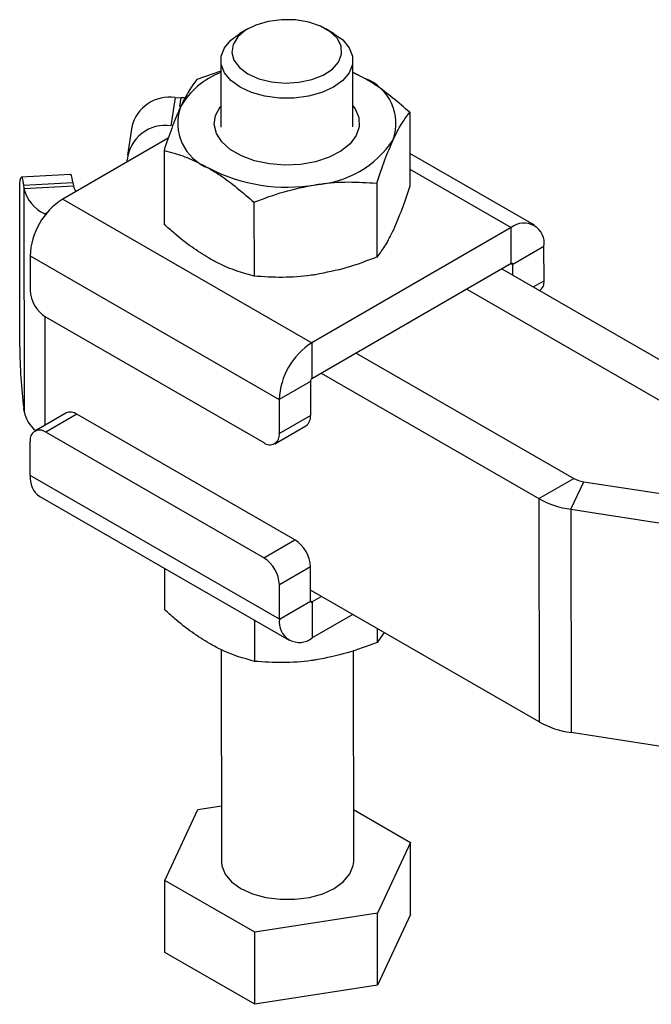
# Model space of a CAD drawing. Extents: x 40 to 416, y 11 to 279.
# Tile 35 of 39: x 281 to 317, y 224 to 279. Entities that reach past the tile are written whole.
import ezdxf

# ---------------------------------------------------------------- set-up
doc = ezdxf.new("R2010")
doc.units = 0
doc.layers.get('0').update_dxf_attribs({"linetype": 'CONTINUOUS'})

msp = doc.modelspace()

# ---------------------------------------------------------------- linework, layer by layer
at = {"color": 7, "linetype": 'CONTINUOUS'}
for p, q in [((293.82488, 278.91676), (293.38238, 278.66008)), ((298.69545, 278.66525), (298.25245, 278.92107)), ((292.2904, 277.1328), (292.29409, 273.34697)), ((299.79408, 273.35427), (299.7904, 277.1401)), ((292.291, 276.52042), (290.94122, 276.04534)), ((300.4633, 276.11335), (299.79107, 276.45108)), ((289.7121, 275.0324), (289.46698, 273.41661)), ((289.7121, 275.0324), (290.03367, 275.01639)), ((290.27371, 275.00027), (290.03367, 275.01639)), ((303.01529, 274.18761), (303.01937, 269.99351)), ((287.24237, 273.36488), (286.99725, 271.74909)), ((289.31536, 272.72358), (283.32092, 269.26306)), ((289.07336, 272.0244), (289.07743, 267.8303)), ((286.9786, 271.37459), (286.97848, 271.49814)), ((310.08903, 267.77863), (303.01756, 271.85173)), ((283.77282, 270.6562), (280.97103, 270.51303)), ((281.09662, 270.05879), (283.89842, 270.20195)), ((281.09662, 270.05879), (281.12475, 269.87338)), ((281.12475, 269.87338), (283.92655, 270.01654)), ((281.12475, 269.87338), (281.13707, 257.20989)), ((283.89842, 270.20195), (283.92655, 270.01654)), ((301.14742, 270.16667), (301.1515, 265.97257)), ((280.88906, 260.87377), (280.88072, 269.45226)), ((283.32092, 269.26306), (297.46306, 261.11734)), ((294.17645, 269.08506), (294.18053, 264.89096)), ((282.29917, 268.42185), (282.35388, 268.39034)), ((308.77676, 267.6486), (297.46306, 261.11734)), ((308.77875, 265.6061), (308.77676, 267.6486)), ((310.635, 266.57552), (308.86724, 265.55501)), ((310.63689, 264.63514), (310.635, 266.57552)), ((281.46686, 266.0469), (295.60898, 257.90118)), ((281.46686, 266.0469), (281.46875, 264.10653)), ((308.77875, 265.6061), (297.46504, 259.07484)), ((308.86783, 264.94318), (308.86724, 265.55501)), ((308.24842, 265.29995), (320.59517, 258.18835)), ((306.25968, 264.15188), (318.60643, 257.04028)), ((282.35362, 262.57617), (294.72798, 255.44866)), ((297.46306, 261.11734), (297.46504, 259.07484)), ((299.98411, 260.52907), (312.33086, 253.41746)), ((297.99537, 259.38099), (310.34212, 252.26939)), ((297.37675, 258.92169), (295.60898, 257.90118)), ((297.37675, 258.92169), (297.37864, 256.98132)), ((295.60898, 257.90118), (295.61087, 255.96081)), ((281.13707, 257.20989), (281.10894, 257.3953)), ((283.50379, 257.122), (281.73602, 256.10149)), ((284.12775, 257.06069), (282.35998, 256.04018)), ((296.50211, 249.93318), (284.12775, 257.06069)), ((295.61087, 255.96081), (297.37864, 256.98132)), ((295.35194, 255.38735), (297.1197, 256.40786)), ((294.73434, 248.91267), (282.35998, 256.04018)), ((281.47898, 253.58766), (281.47709, 255.52804)), ((295.6211, 245.44194), (281.47898, 253.58766)), ((310.34212, 252.26939), (312.33086, 253.41746)), ((312.16329, 251.66427), (312.89121, 253.23127)), ((312.89121, 253.23127), (320.08883, 252.12384)), ((282.02496, 252.38454), (296.16708, 244.23882)), ((310.34212, 252.26939), (310.35444, 239.60591)), ((312.16329, 251.66427), (319.3609, 250.55683)), ((312.16329, 251.66427), (312.1756, 239.00078)), ((294.73434, 248.91267), (296.50211, 249.93318)), ((289.09642, 248.31145), (289.09869, 245.97557)), ((297.38698, 248.40283), (295.61922, 247.38232)), ((297.38887, 246.46245), (297.38698, 248.40283)), ((295.6211, 245.44194), (295.61922, 247.38232)), ((310.35444, 239.60591), (297.38828, 247.07428)), ((295.6211, 245.44194), (297.38887, 246.46245)), ((298.00769, 246.71751), (297.47736, 246.41135)), ((297.47736, 246.41135), (297.47934, 244.36886)), ((294.19952, 245.37212), (294.20179, 243.03623)), ((299.77972, 245.69684), (297.47934, 244.36886)), ((301.172, 244.89489), (301.17276, 244.11784)), ((301.56235, 244.67006), (301.17276, 244.11784)), ((292.32292, 243.70065), (292.33461, 231.68723)), ((299.83461, 231.69452), (299.82298, 243.64677)), ((319.37322, 237.89335), (312.1756, 239.00078)), ((289.11364, 230.60926), (290.98151, 234.63021)), ((290.98151, 234.63021), (292.33154, 234.83968)), ((299.83175, 234.62937), (303.05557, 232.77248)), ((303.05557, 232.77248), (301.18771, 228.75154)), ((303.05955, 228.68748), (303.05557, 232.77248)), ((294.21674, 227.66993), (289.11364, 230.60926)), ((289.11762, 226.52427), (289.11364, 230.60926)), ((301.18771, 228.75154), (294.21674, 227.66993)), ((301.19168, 224.66654), (301.18771, 228.75154)), ((303.05955, 228.68748), (301.19168, 224.66654)), ((294.22071, 223.58493), (294.21674, 227.66993)), ((294.22071, 223.58493), (289.11762, 226.52427)), ((301.19168, 224.66654), (294.22071, 223.58493))]:
    msp.add_line(p, q, dxfattribs=at)
at = {"color": 8, "linetype": 'CONTINUOUS'}
for p, q in [((290.03367, 275.01639), (289.95874, 274.52246)), ((303.01842, 270.96535), (308.77676, 267.6486)), ((282.29917, 268.42185), (282.44945, 268.5086)), ((282.29917, 268.42185), (282.29927, 268.31871)), ((308.77864, 265.60604), (308.86724, 265.55501)), ((310.02045, 264.27928), (310.63689, 264.63514)), ((282.30483, 262.60583), (282.31083, 256.43332)), ((297.47736, 246.41135), (297.38887, 246.46232))]:
    msp.add_line(p, q, dxfattribs=at)
at = {"color": 7, "linetype": 'CONTINUOUS', "flags": 128}
for points in [[(293.8302, 276.37143), (294.44915, 276.09498), (295.16806, 275.91606), (295.94174, 275.8459), (296.7216, 275.88892), (297.45862, 276.0424), (298.1065, 276.29671), (298.62453, 276.63588), (298.98016, 277.03858), (299.15103, 277.47951), (299.12643, 277.93097), (298.90789, 278.36459), (298.50914, 278.75313), (297.95524, 279.07217), (297.28099, 279.30167), (296.52876, 279.4272), (295.74582, 279.44088), (294.98135, 279.34185), (294.28339, 279.13633), (293.69581, 278.83723), (293.25551, 278.46335), (292.99017, 278.03818), (292.91645, 277.58844), (293.03898, 277.14238), (293.35009, 276.72803), (293.8302, 276.37143)], [(293.38875, 275.60568), (292.86519, 275.98392), (292.50084, 276.41995), (292.31398, 276.89192), (292.31398, 277.37614), (292.50084, 277.84834), (292.86519, 278.28485), (293.38238, 278.66008)], [(298.69545, 278.66525), (299.21562, 278.28897), (299.57996, 277.85294), (299.76682, 277.38098), (299.76682, 276.89675), (299.57996, 276.42455), (299.21561, 275.98804), (298.69205, 275.60912), (298.03552, 275.30679), (297.27894, 275.0962), (296.46027, 274.98792), (295.62053, 274.98738), (294.80185, 275.09459), (294.04528, 275.3042), (293.38875, 275.60568)], [(300.4633, 276.11335), (299.84864, 276.42378), (299.79107, 276.44891)], [(299.79292, 274.54921), (299.91081, 274.38378), (300.1258, 273.88542), (300.14992, 273.37194), (299.98205, 272.86736), (299.63003, 272.39525), (299.11033, 271.97771), (298.44725, 271.63425), (297.67179, 271.38093), (296.8202, 271.2296), (295.93232, 271.18733), (295.04965, 271.25611), (294.21348, 271.43271), (293.46289, 271.70887), (292.83298, 272.07169), (292.35321, 272.5042), (292.04601, 272.98617), (291.92576, 273.49507), (291.99806, 274.00711), (292.25953, 274.49833), (292.29292, 274.54191)], [(280.88072, 269.45226), (280.88451, 269.82314), (280.89654, 270.12458), (280.91634, 270.345), (280.94313, 270.47594), (280.9759, 270.51234), (281.01339, 270.45283), (281.05415, 270.29968), (281.09662, 270.05879)], [(283.89842, 270.20195), (283.85594, 270.44285), (283.81518, 270.596), (283.7777, 270.65551), (283.77282, 270.6562)], [(292.33461, 231.68723), (292.35819, 231.44634), (292.54505, 230.97438), (292.90939, 230.53835), (293.43296, 230.16011), (294.08949, 229.85863), (294.84606, 229.64902), (295.66474, 229.5418), (296.50447, 229.54235), (297.32315, 229.65063), (298.07972, 229.86122), (298.73626, 230.16355), (299.25982, 230.54247), (299.62417, 230.97898), (299.81103, 231.45118), (299.83461, 231.69452)]]:
    msp.add_lwpolyline(points, dxfattribs=at)
at = {"color": 7, "linetype": 'CONTINUOUS'}
for centre, radius, start, end in [((293.87924, 272.26914), 4.46451, 110.838214, 150.1548), ((299.49566, 273.54756), 2.74218, 340.522336, 69.336998), ((289.3954, 272.83877), 2.21638, 81.784739, 166.268361), ((292.59209, 273.57658), 2.74218, 160.522256, 249.337054), ((289.13699, 271.27146), 2.17038, 81.254784, 174.004893), ((297.31673, 275.78254), 5.71102, 273.460995, 326.533629), ((296.02712, 279.54246), 9.60066, 242.704536, 279.801504), ((283.23339, 270.37858), 2.16831, 193.473427, 244.478528), ((284.47392, 270.12218), 0.55747, 190.922862, 227.492195), ((285.49311, 265.86833), 4.03021, 122.61392, 177.460465), ((309.50158, 266.75827), 1.14806, 350.840673, 129.148703), ((308.81326, 265.56371), 0.05467, 350.839578, 129.15015), ((310.04199, 264.55858), 0.59981, 304.064505, 7.334064), ((283.3877, 264.19509), 1.92099, 182.642487, 237.431764), ((308.84119, 260.89445), 27.95214, 180.042388, 187.191352), ((299.63521, 257.72262), 4.03018, 122.613629, 177.460624), ((297.56848, 258.91318), 0.19192, 122.614249, 177.459533), ((282.95643, 257.56913), 1.85449, 191.169594, 230.875165), ((283.76255, 256.54978), 0.62801, 54.443003, 114.332653), ((296.78374, 256.90475), 0.59981, 304.064505, 7.334064), ((282.01576, 255.61649), 0.54589, 50.908202, 189.325463), ((295.0722, 255.87235), 0.54589, 230.908468, 9.325567), ((282.76757, 253.44699), 1.29625, 173.769589, 235.047567), ((313.11576, 254.84338), 1.62767, 241.169123, 262.070359), ((312.89309, 256.90368), 5.29, 241.169199, 262.070257), ((295.46802, 248.31425), 1.92101, 2.64275, 57.431617), ((293.70025, 247.29374), 1.92101, 2.64275, 57.431617), ((297.44284, 246.45375), 0.05467, 170.839721, 309.14992), ((296.75453, 245.25919), 1.14806, 170.840657, 309.1487), ((312.9054, 244.24019), 5.29, 241.169192, 262.070264)]:
    msp.add_arc(centre, radius, start, end, dxfattribs=at)
for points, knots in [([(290.94122, 276.04534), (290.78942, 275.8463), (290.48304, 275.44457), (290.16653, 274.81074), (290.00684, 274.49094)], [0, 0, 0, 0, 0.49545775, 1, 1, 1, 1]), ([(303.01529, 274.18761), (302.38182, 274.73584), (301.5403, 275.46412), (300.67679, 275.98465), (300.4633, 276.11335)], [0, 0, 0, 0, 0.75276468, 1, 1, 1, 1]), ([(290.00684, 274.49094), (289.98472, 274.44276), (289.81707, 274.07776), (289.5011, 273.29773), (289.2168, 272.45143), (289.07336, 272.0244)], [0, 0, 0, 0, 0.07006237, 0.53077034, 1, 1, 1, 1]), ([(302.08091, 272.63321), (302.10304, 272.6803), (302.27069, 273.03706), (302.58686, 273.61789), (302.87161, 273.99655), (303.01529, 274.18761)], [0, 0, 0, 0, 0.07006263, 0.53077044, 1, 1, 1, 1]), ([(301.14742, 270.16667), (301.29897, 270.62065), (301.60485, 271.53693), (301.92127, 272.26558), (302.08091, 272.63321)], [0, 0, 0, 0, 0.49545824, 1, 1, 1, 1]), ([(289.07336, 272.0244), (289.26497, 271.97446), (289.77488, 271.84159), (290.62533, 271.54119), (291.29001, 271.18834), (291.62446, 271.0108)], [0, 0, 0, 0, 0.23023526, 0.612667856, 1, 1, 1, 1]), ([(291.62446, 271.0108), (291.83795, 270.8821), (292.70147, 270.36157), (293.54299, 269.63329), (294.17645, 269.08506)], [0, 0, 0, 0, 0.24723532, 1, 1, 1, 1]), ([(294.17645, 269.08506), (294.74239, 269.30036), (295.88463, 269.73491), (297.06563, 269.96556), (297.6615, 270.08194)], [0, 0, 0, 0, 0.49545812, 1, 1, 1, 1]), ([(297.6615, 270.08194), (297.74408, 270.09421), (298.36972, 270.18716), (299.54945, 270.27059), (300.61152, 270.20152), (301.14742, 270.16667)], [0, 0, 0, 0, 0.07006241, 0.53077053, 1, 1, 1, 1]), ([(303.01937, 269.99351), (302.86782, 269.53953), (302.56194, 268.62325), (302.24552, 267.8946), (302.08588, 267.52697)], [0, 0, 0, 0, 0.4954579, 1, 1, 1, 1]), ([(291.62943, 265.90456), (291.29945, 266.10933), (290.63473, 266.52185), (289.78373, 267.20084), (289.26917, 267.65942), (289.07743, 267.8303)], [0, 0, 0, 0, 0.38211721, 0.76976462, 1, 1, 1, 1]), ([(302.08588, 267.52697), (302.06375, 267.47988), (301.8961, 267.12313), (301.57993, 266.54229), (301.29518, 266.16363), (301.1515, 265.97257)], [0, 0, 0, 0, 0.07006269, 0.53077077, 1, 1, 1, 1]), ([(294.18053, 264.89096), (293.54742, 265.07227), (292.70638, 265.31313), (291.84291, 265.78732), (291.62943, 265.90456)], [0, 0, 0, 0, 0.75276465, 1, 1, 1, 1]), ([(301.1515, 265.97257), (300.58557, 265.75727), (299.44332, 265.32272), (298.26232, 265.09207), (297.66646, 264.97569)], [0, 0, 0, 0, 0.4954578, 1, 1, 1, 1]), ([(297.66646, 264.97569), (297.58388, 264.96342), (296.95824, 264.87047), (295.7785, 264.78704), (294.71643, 264.85611), (294.18053, 264.89096)], [0, 0, 0, 0, 0.07006237, 0.53077029, 1, 1, 1, 1]), ([(291.65068, 244.04983), (291.32071, 244.25461), (290.65599, 244.66712), (289.80499, 245.34611), (289.29043, 245.80469), (289.09869, 245.97557)], [0, 0, 0, 0, 0.38211723, 0.76976461, 1, 1, 1, 1]), ([(301.17276, 244.11784), (300.60683, 243.90254), (299.46458, 243.468), (298.28358, 243.23734), (297.68772, 243.12097)], [0, 0, 0, 0, 0.49545812, 1, 1, 1, 1]), ([(294.20179, 243.03623), (293.56868, 243.21754), (292.72764, 243.4584), (291.86417, 243.93259), (291.65068, 244.04983)], [0, 0, 0, 0, 0.752764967, 1, 1, 1, 1]), ([(297.68772, 243.12097), (297.60513, 243.1087), (296.9795, 243.01574), (295.79976, 242.93232), (294.73769, 243.00138), (294.20179, 243.03623)], [0, 0, 0, 0, 0.07006241, 0.53077062, 1, 1, 1, 1])]:
    msp.add_open_spline(points, degree=3, knots=knots, dxfattribs=at)

doc.saveas('drawing.dxf')
